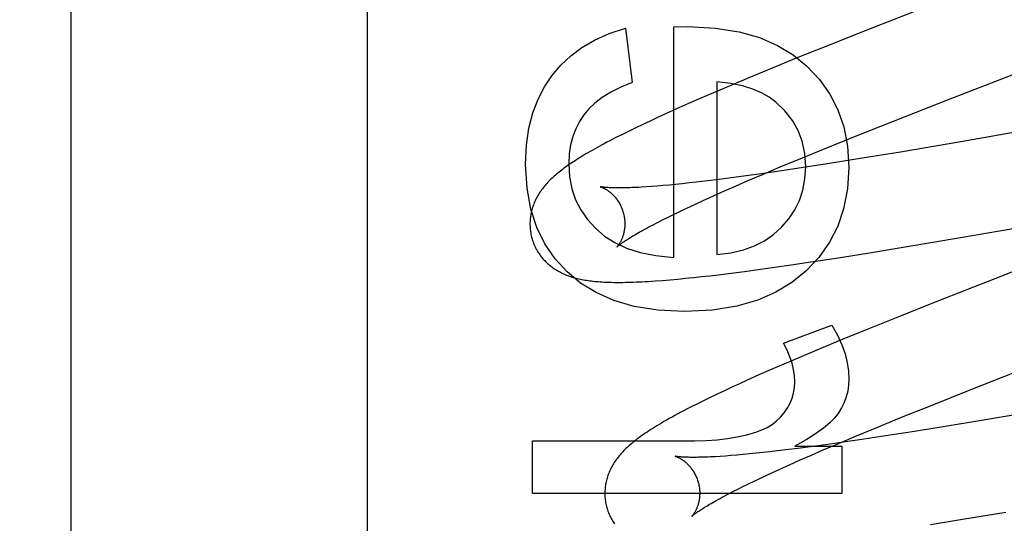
# Model space of a CAD drawing. Header units: inches. Extents: x 0 to 268, y 0 to 174.
# Tile 29 of 92: x 90.966 to 91.174, y 87.879 to 87.985. Entities that reach past the tile are written whole.
import ezdxf

# ---------------------------------------------------------------- set-up
doc = ezdxf.new("R2010")
doc.units = ezdxf.units.IN
doc.header["$LTSCALE"] = 14.749625
doc.header["$MEASUREMENT"] = 0
doc.linetypes.add('HIDDEN', pattern=[0.2, 0.1, -0.1])
doc.layers.add('DEFAULT_2', color=8, linetype='HIDDEN')

msp = doc.modelspace()

# ---------------------------------------------------------------- linework, layer by layer
at = {"layer": 'DEFAULT_2', "color": 8, "linetype": 'HIDDEN'}
for p, q in [((91.03969, 84.80595), (91.03969, 90.30645)), ((90.97719, 87.4578), (90.97719, 88.20085)), ((91.1582, 87.98792), (91.14491, 87.98271)), ((91.09405, 87.98311), (91.09547, 87.97169)), ((91.10425, 87.98342), (91.10719, 87.98348)), ((91.10425, 87.9348), (91.10425, 87.98342)), ((91.14491, 87.98271), (91.13631, 87.97929)), ((91.13631, 87.97929), (91.13004, 87.97677)), ((91.13004, 87.97677), (91.12498, 87.9747)), ((91.12498, 87.9747), (91.12007, 87.97267)), ((91.16251, 87.96824), (91.18257, 87.97602)), ((91.12007, 87.97267), (91.11627, 87.97107)), ((91.11627, 87.97107), (91.11259, 87.96951)), ((91.11333, 87.97182), (91.11333, 87.93541)), ((91.10991, 87.96835), (91.10731, 87.96722)), ((91.11259, 87.96951), (91.10991, 87.96835)), ((91.15057, 87.96355), (91.16251, 87.96824)), ((91.21707, 87.96827), (91.16472, 87.95917)), ((91.10479, 87.96609), (91.10235, 87.96499)), ((91.10731, 87.96722), (91.10479, 87.96609)), ((91.10077, 87.96427), (91.09922, 87.96355)), ((91.10235, 87.96499), (91.10077, 87.96427)), ((91.09625, 87.96213), (91.09481, 87.96144)), ((91.09771, 87.96284), (91.09625, 87.96213)), ((91.09922, 87.96355), (91.09771, 87.96284)), ((91.14221, 87.96021), (91.15057, 87.96355)), ((91.0934, 87.96074), (91.09203, 87.96004)), ((91.09481, 87.96144), (91.0934, 87.96074)), ((91.13617, 87.95777), (91.14221, 87.96021)), ((91.13133, 87.95579), (91.13617, 87.95777)), ((91.16472, 87.95917), (91.15201, 87.95701)), ((91.12669, 87.95386), (91.13133, 87.95579)), ((91.15201, 87.95701), (91.1431, 87.95555)), ((91.12313, 87.95236), (91.12669, 87.95386)), ((91.13148, 87.95372), (91.1265, 87.95298)), ((91.13666, 87.95452), (91.13148, 87.95372)), ((91.1431, 87.95555), (91.13666, 87.95452)), ((91.11634, 87.95156), (91.11378, 87.95123)), ((91.11899, 87.95191), (91.11634, 87.95156)), ((91.12267, 87.95242), (91.11899, 87.95191)), ((91.11971, 87.95091), (91.12313, 87.95236)), ((91.1265, 87.95298), (91.12267, 87.95242)), ((91.09953, 87.94975), (91.0984, 87.94967)), ((91.10072, 87.94984), (91.09953, 87.94975)), ((91.10196, 87.94994), (91.10072, 87.94984)), ((91.10326, 87.95006), (91.10196, 87.94994)), ((91.10461, 87.95019), (91.10326, 87.95006)), ((91.10602, 87.95033), (91.10461, 87.95019)), ((91.10747, 87.95049), (91.10602, 87.95033)), ((91.10898, 87.95065), (91.10747, 87.95049)), ((91.11133, 87.95093), (91.10898, 87.95065)), ((91.11378, 87.95123), (91.11133, 87.95093)), ((91.11489, 87.9488), (91.11726, 87.94984)), ((91.11726, 87.94984), (91.11971, 87.95091)), ((91.11046, 87.94682), (91.11263, 87.94779)), ((91.11263, 87.94779), (91.11489, 87.9488)), ((91.16468, 87.93897), (91.21276, 87.94734)), ((91.10646, 87.94496), (91.10775, 87.94556)), ((91.10775, 87.94556), (91.10908, 87.94618)), ((91.10908, 87.94618), (91.11046, 87.94682)), ((91.10185, 87.9427), (91.10292, 87.94324)), ((91.10292, 87.94324), (91.10405, 87.94379)), ((91.10405, 87.94379), (91.10523, 87.94437)), ((91.10523, 87.94437), (91.10646, 87.94496)), ((91.09896, 87.94121), (91.09986, 87.94169)), ((91.09986, 87.94169), (91.10083, 87.94218)), ((91.10083, 87.94218), (91.10185, 87.9427)), ((91.14509, 87.93571), (91.15303, 87.93701)), ((91.15303, 87.93701), (91.16468, 87.93897)), ((91.13848, 87.93466), (91.14509, 87.93571)), ((91.18426, 87.93512), (91.17188, 87.9303)), ((91.12494, 87.93264), (91.12898, 87.93322)), ((91.12898, 87.93322), (91.13313, 87.93384)), ((91.13313, 87.93384), (91.13848, 87.93466)), ((91.10838, 87.93057), (91.11008, 87.93075)), ((91.11008, 87.93075), (91.11181, 87.93094)), ((91.11181, 87.93094), (91.11358, 87.93115)), ((91.11358, 87.93115), (91.1163, 87.93149)), ((91.1163, 87.93149), (91.11911, 87.93185)), ((91.11911, 87.93185), (91.12199, 87.93223)), ((91.12199, 87.93223), (91.12494, 87.93264)), ((91.10186, 87.92996), (91.10345, 87.93009)), ((91.10345, 87.93009), (91.10508, 87.93024)), ((91.10508, 87.93024), (91.10672, 87.9304)), ((91.10672, 87.9304), (91.10838, 87.93057)), ((91.17188, 87.9303), (91.15969, 87.92552)), ((91.15969, 87.92552), (91.15108, 87.92209)), ((91.12733, 87.91669), (91.13758, 87.92049)), ((91.15108, 87.92209), (91.14482, 87.91956)), ((91.14482, 87.91956), (91.13976, 87.9175)), ((91.13976, 87.9175), (91.13487, 87.91546)), ((91.13487, 87.91546), (91.13108, 87.91387)), ((91.12742, 87.91231), (91.12476, 87.91115)), ((91.13108, 87.91387), (91.12742, 87.91231)), ((91.12218, 87.91002), (91.11968, 87.9089)), ((91.12476, 87.91115), (91.12218, 87.91002)), ((91.16672, 87.9069), (91.17871, 87.9116)), ((91.11806, 87.90816), (91.11647, 87.90743)), ((91.11968, 87.9089), (91.11806, 87.90816)), ((91.11341, 87.906), (91.11193, 87.90529)), ((91.11492, 87.90671), (91.11341, 87.906)), ((91.11647, 87.90743), (91.11492, 87.90671)), ((91.15832, 87.90355), (91.16672, 87.9069)), ((91.10909, 87.9039), (91.10773, 87.90321)), ((91.1105, 87.90459), (91.10909, 87.9039)), ((91.11193, 87.90529), (91.1105, 87.90459)), ((91.15226, 87.9011), (91.15832, 87.90355)), ((91.18223, 87.90267), (91.16952, 87.90051)), ((91.1474, 87.89912), (91.15226, 87.9011)), ((91.16952, 87.90051), (91.16057, 87.89903)), ((91.14273, 87.89718), (91.1474, 87.89912)), ((91.15409, 87.89799), (91.14887, 87.89717)), ((91.16057, 87.89903), (91.15409, 87.89799)), ((91.07447, 87.88507), (91.07447, 87.89612)), ((91.07447, 87.89612), (91.1086, 87.89612)), ((91.13572, 87.89421), (91.13915, 87.89567)), ((91.13997, 87.89585), (91.13625, 87.89532)), ((91.13915, 87.89567), (91.14273, 87.89718)), ((91.14384, 87.89641), (91.13997, 87.89585)), ((91.14887, 87.89717), (91.14384, 87.89641)), ((91.12018, 87.89338), (91.11884, 87.89325)), ((91.12157, 87.89352), (91.12018, 87.89338)), ((91.12301, 87.89367), (91.12157, 87.89352)), ((91.12451, 87.89383), (91.12301, 87.89367)), ((91.12605, 87.89401), (91.12451, 87.89383)), ((91.12845, 87.8943), (91.12605, 87.89401)), ((91.13095, 87.89461), (91.12845, 87.8943)), ((91.12978, 87.89502), (91.13967, 87.89502)), ((91.13355, 87.89496), (91.13095, 87.89461)), ((91.13325, 87.89314), (91.13572, 87.89421)), ((91.13625, 87.89532), (91.13355, 87.89496)), ((91.13967, 87.89502), (91.13967, 87.88507)), ((91.11515, 87.89294), (91.11404, 87.89287)), ((91.11632, 87.89303), (91.11515, 87.89294)), ((91.11755, 87.89313), (91.11632, 87.89303)), ((91.11884, 87.89325), (91.11755, 87.89313)), ((91.12859, 87.89108), (91.13087, 87.8921)), ((91.13087, 87.8921), (91.13325, 87.89314)), ((91.12368, 87.88884), (91.12502, 87.88946)), ((91.12502, 87.88946), (91.12642, 87.8901)), ((91.12642, 87.8901), (91.12859, 87.89108)), ((91.11996, 87.88706), (91.12115, 87.88764)), ((91.12115, 87.88764), (91.12239, 87.88823)), ((91.12239, 87.88823), (91.12368, 87.88884)), ((91.13967, 87.88507), (91.07447, 87.88507)), ((91.11574, 87.88494), (91.11671, 87.88544)), ((91.11671, 87.88544), (91.11774, 87.88596)), ((91.11774, 87.88596), (91.11882, 87.8865)), ((91.11882, 87.8865), (91.11996, 87.88706)), ((91.11483, 87.88446), (91.11574, 87.88494)), ((91.16507, 87.8796), (91.17425, 87.88112)), ((91.15837, 87.87852), (91.16507, 87.8796))]:
    msp.add_line(p, q, dxfattribs=at)
for points in [[(91.07854, 87.9731), (91.08039, 87.9753), (91.08251, 87.97728), (91.08487, 87.97905), (91.08754, 87.98061), (91.09062, 87.98197), (91.09405, 87.98311)], [(91.10719, 87.98348), (91.11293, 87.98315), (91.11798, 87.98238), (91.12232, 87.98114), (91.12608, 87.9795), (91.12939, 87.97752), (91.13223, 87.97518)], [(91.13223, 87.97518), (91.13492, 87.9723), (91.13713, 87.96919), (91.13884, 87.9659), (91.14007, 87.96229), (91.14084, 87.95826), (91.14114, 87.95383)], [(91.073, 87.95444), (91.0732, 87.95844), (91.07371, 87.96205), (91.07452, 87.96525), (91.07562, 87.96813), (91.07695, 87.97075), (91.07854, 87.9731)], [(91.09547, 87.97169), (91.09305, 87.97069), (91.09093, 87.96963), (91.08912, 87.96851), (91.08759, 87.96734), (91.0863, 87.96613), (91.08527, 87.96488)], [(91.12566, 87.96762), (91.12434, 87.96861), (91.12274, 87.96948), (91.12087, 87.97027), (91.1187, 87.97093), (91.11618, 87.97144), (91.11333, 87.97182)], [(91.13206, 87.95395), (91.13185, 87.95672), (91.13132, 87.95927), (91.13047, 87.96155), (91.12925, 87.96367), (91.12765, 87.96571), (91.12566, 87.96762)], [(91.08527, 87.96488), (91.08433, 87.96346), (91.08355, 87.96193), (91.08292, 87.96031), (91.08247, 87.95855), (91.08219, 87.95661), (91.08208, 87.9545)], [(91.09203, 87.96004), (91.09137, 87.9597), (91.09074, 87.95938), (91.09014, 87.95906), (91.08957, 87.95876), (91.08902, 87.95847), (91.0885, 87.95818), (91.08799, 87.9579), (91.0875, 87.95763), (91.08703, 87.95736), (91.08658, 87.9571), (91.08614, 87.95685), (91.08571, 87.9566), (91.0853, 87.95636), (91.0849, 87.95612), (91.08451, 87.95588), (91.08414, 87.95565), (91.08377, 87.95542), (91.08342, 87.95519), (91.08307, 87.95496), (91.08273, 87.95474), (91.08241, 87.95452), (91.08209, 87.9543), (91.08178, 87.95408), (91.08147, 87.95387), (91.08118, 87.95365), (91.08089, 87.95344), (91.08061, 87.95322), (91.08033, 87.95301), (91.08006, 87.9528), (91.0798, 87.95258), (91.07954, 87.95237), (91.07929, 87.95216)], [(91.08178, 87.93173), (91.07921, 87.93451), (91.07707, 87.93764), (91.07537, 87.94107), (91.07411, 87.94495), (91.07332, 87.94942), (91.073, 87.95444)], [(91.08208, 87.9545), (91.08227, 87.95176), (91.08275, 87.94922), (91.08352, 87.94694), (91.08461, 87.94481), (91.08603, 87.94278), (91.08778, 87.94086)], [(91.12694, 87.94114), (91.12849, 87.94292), (91.12976, 87.94482), (91.13074, 87.94682), (91.13145, 87.94898), (91.13189, 87.95137), (91.13206, 87.95395)], [(91.14114, 87.95383), (91.14083, 87.94924), (91.14004, 87.94507), (91.13878, 87.94136), (91.13704, 87.93798), (91.13479, 87.9348), (91.13204, 87.93187)], [(91.07929, 87.95216), (91.07905, 87.95194), (91.07881, 87.95173), (91.07857, 87.95151), (91.07834, 87.95129), (91.07812, 87.95107), (91.0779, 87.95085), (91.07769, 87.95063), (91.07748, 87.95041), (91.07728, 87.95018), (91.07709, 87.94995), (91.0769, 87.94973), (91.07671, 87.9495), (91.07653, 87.94926), (91.07636, 87.94903), (91.07619, 87.94879), (91.07603, 87.94856), (91.07587, 87.94832), (91.07572, 87.94807), (91.07558, 87.94783), (91.07544, 87.94758), (91.0753, 87.94733), (91.07517, 87.94709), (91.07505, 87.94684), (91.07494, 87.94659), (91.07483, 87.94634), (91.07473, 87.94609), (91.07463, 87.94584), (91.07454, 87.94558), (91.07446, 87.94533), (91.07438, 87.94507), (91.07431, 87.94481), (91.07424, 87.94455), (91.07418, 87.94429), (91.07413, 87.94402), (91.07408, 87.94375), (91.07403, 87.94349), (91.074, 87.94322), (91.07397, 87.94294), (91.07394, 87.94267), (91.07393, 87.9424), (91.07392, 87.94212), (91.07391, 87.94184), (91.07392, 87.94157), (91.07393, 87.94129), (91.07394, 87.94101), (91.07397, 87.94074), (91.074, 87.94046), (91.07404, 87.94018), (91.07408, 87.93991), (91.07413, 87.93963), (91.07419, 87.93936), (91.07426, 87.93909), (91.07432, 87.93886)], [(91.08875, 87.94968), (91.08874, 87.94968), (91.08873, 87.94969), (91.08872, 87.94969), (91.08873, 87.94969), (91.08874, 87.94968), (91.08876, 87.94968), (91.08879, 87.94967), (91.08883, 87.94966), (91.08887, 87.94964), (91.08892, 87.94962), (91.08897, 87.9496), (91.08904, 87.94958), (91.0891, 87.94956), (91.08917, 87.94953), (91.08925, 87.94949), (91.08933, 87.94946), (91.08942, 87.94942), (91.08951, 87.94937), (91.0896, 87.94932), (91.0897, 87.94927), (91.0898, 87.94921), (91.0899, 87.94915), (91.09001, 87.94909), (91.09012, 87.94902), (91.09023, 87.94895), (91.09035, 87.94887), (91.09047, 87.94878), (91.09059, 87.94869), (91.09071, 87.9486), (91.09083, 87.9485), (91.09096, 87.94839), (91.09109, 87.94828), (91.09122, 87.94816), (91.09135, 87.94803), (91.09148, 87.9479), (91.09161, 87.94776), (91.09174, 87.94762), (91.09188, 87.94747), (91.09201, 87.94731), (91.09214, 87.94714), (91.09227, 87.94697), (91.09239, 87.94679), (91.09252, 87.9466), (91.09264, 87.94641), (91.09276, 87.94621), (91.09287, 87.946), (91.09298, 87.94579), (91.09309, 87.94557), (91.09319, 87.94535), (91.09328, 87.94512), (91.09337, 87.94489), (91.09345, 87.94466), (91.09353, 87.94442), (91.09359, 87.94422)], [(91.0984, 87.94967), (91.09734, 87.9496), (91.09683, 87.94957), (91.09633, 87.94955), (91.09585, 87.94953), (91.09539, 87.94951), (91.09494, 87.94949), (91.0945, 87.94948), (91.09409, 87.94947), (91.09369, 87.94946), (91.0933, 87.94945), (91.09293, 87.94945), (91.09258, 87.94945), (91.09225, 87.94945), (91.09193, 87.94945), (91.09162, 87.94946), (91.09134, 87.94946), (91.09107, 87.94947), (91.09081, 87.94948), (91.09058, 87.94949), (91.09035, 87.94951), (91.09015, 87.94952), (91.08996, 87.94953), (91.08978, 87.94955), (91.08962, 87.94956), (91.08948, 87.94958), (91.08934, 87.94959), (91.08923, 87.9496), (91.08912, 87.94962), (91.08903, 87.94963), (91.08895, 87.94964), (91.08889, 87.94965), (91.08883, 87.94966), (91.08879, 87.94967), (91.08876, 87.94968), (91.08875, 87.94968)], [(91.09359, 87.94422), (91.09364, 87.94401), (91.0937, 87.94376), (91.09375, 87.94352), (91.09379, 87.94328), (91.09383, 87.94304), (91.09386, 87.9428), (91.09388, 87.94256), (91.0939, 87.94232), (91.0939, 87.94209), (91.09391, 87.94186), (91.0939, 87.94163), (91.09389, 87.94141), (91.09388, 87.94119), (91.09386, 87.94097), (91.09383, 87.94076), (91.0938, 87.94056), (91.09377, 87.94036), (91.09373, 87.94017), (91.09369, 87.93998), (91.09365, 87.9398), (91.0936, 87.93963), (91.09355, 87.93946), (91.0935, 87.9393), (91.09345, 87.93914), (91.09339, 87.93899), (91.09334, 87.93885), (91.09328, 87.93871), (91.09322, 87.93858), (91.09316, 87.93845), (91.09311, 87.93833), (91.09305, 87.93821), (91.09299, 87.9381), (91.09293, 87.93799), (91.09287, 87.93789), (91.09282, 87.9378), (91.09276, 87.93771), (91.09271, 87.93762), (91.09266, 87.93754), (91.09261, 87.93747), (91.09256, 87.9374), (91.09251, 87.93734), (91.09247, 87.93728), (91.09243, 87.93723), (91.09239, 87.93718), (91.09235, 87.93714), (91.09232, 87.93711), (91.0923, 87.93708), (91.09228, 87.93705), (91.09226, 87.93704), (91.09225, 87.93702), (91.09225, 87.93702)], [(91.09225, 87.93702), (91.09225, 87.93703), (91.09227, 87.93704), (91.09229, 87.93706), (91.09232, 87.93709), (91.09236, 87.93712), (91.09241, 87.93716), (91.09247, 87.93721), (91.09253, 87.93727), (91.09261, 87.93733), (91.0927, 87.9374), (91.0928, 87.93748), (91.09292, 87.93757), (91.09304, 87.93766), (91.09318, 87.93776), (91.09333, 87.93787), (91.0935, 87.93798), (91.09368, 87.9381), (91.09387, 87.93823), (91.09408, 87.93837), (91.0943, 87.93851), (91.09453, 87.93866), (91.09479, 87.93882), (91.09505, 87.93899), (91.09533, 87.93916), (91.09563, 87.93934), (91.09594, 87.93952), (91.09626, 87.93971), (91.09661, 87.93991), (91.09696, 87.94011), (91.09733, 87.94032), (91.09772, 87.94053), (91.09812, 87.94075), (91.09853, 87.94098), (91.09896, 87.94121)], [(91.11333, 87.93541), (91.11627, 87.93578), (91.11892, 87.93638), (91.12125, 87.93723), (91.12334, 87.93831), (91.12524, 87.93961), (91.12694, 87.94114)], [(91.08778, 87.94086), (91.08961, 87.93929), (91.09178, 87.93794), (91.09426, 87.93677), (91.09713, 87.93585), (91.10046, 87.93519), (91.10425, 87.9348)], [(91.07432, 87.93886), (91.07439, 87.93863), (91.07447, 87.93836), (91.07456, 87.9381), (91.07466, 87.93783), (91.07476, 87.93757), (91.07487, 87.93732), (91.07499, 87.93706), (91.07511, 87.93681), (91.07524, 87.93656), (91.07538, 87.93632), (91.07552, 87.93608), (91.07567, 87.93585), (91.07582, 87.93561), (91.07597, 87.93539), (91.07614, 87.93516), (91.0763, 87.93495), (91.07648, 87.93473), (91.07665, 87.93452), (91.07683, 87.93432), (91.07702, 87.93412), (91.07721, 87.93393), (91.0774, 87.93374), (91.0776, 87.93355), (91.0778, 87.93337), (91.07801, 87.9332), (91.07822, 87.93303), (91.07843, 87.93286), (91.07865, 87.9327), (91.07887, 87.93254), (91.0791, 87.93238), (91.07933, 87.93223), (91.07957, 87.93208), (91.07982, 87.93194), (91.08006, 87.9318), (91.08032, 87.93167), (91.08057, 87.93154), (91.08083, 87.93141), (91.0811, 87.93129), (91.08136, 87.93118), (91.08163, 87.93107), (91.08191, 87.93096), (91.08219, 87.93086), (91.08247, 87.93076), (91.08276, 87.93067), (91.08305, 87.93058), (91.08335, 87.9305), (91.08364, 87.93042), (91.08395, 87.93034), (91.08425, 87.93027), (91.08456, 87.9302), (91.08488, 87.93014), (91.0852, 87.93008), (91.08552, 87.93002), (91.08585, 87.92997), (91.08618, 87.92992), (91.08652, 87.92987), (91.08686, 87.92983), (91.08721, 87.92979), (91.08757, 87.92975), (91.08793, 87.92972), (91.0883, 87.92969), (91.08868, 87.92966), (91.08906, 87.92963), (91.08946, 87.92961), (91.08986, 87.92959), (91.09028, 87.92958), (91.0907, 87.92956), (91.09113, 87.92955), (91.09158, 87.92954), (91.09204, 87.92954), (91.09251, 87.92954), (91.093, 87.92954), (91.0935, 87.92954), (91.09402, 87.92955), (91.09455, 87.92956), (91.09511, 87.92958), (91.09568, 87.9296), (91.09628, 87.92962), (91.09689, 87.92965), (91.09753, 87.92968), (91.09819, 87.92971), (91.09888, 87.92975), (91.09959, 87.9298), (91.10033, 87.92985), (91.10186, 87.92996)], [(91.10652, 87.92338), (91.10086, 87.92371), (91.09587, 87.92448), (91.09159, 87.92572), (91.08789, 87.92737), (91.0846, 87.92936), (91.08178, 87.93173)], [(91.13204, 87.93187), (91.12915, 87.92948), (91.12577, 87.92746), (91.12194, 87.92578), (91.11751, 87.92451), (91.11236, 87.92371), (91.10652, 87.92338)], [(91.13758, 87.92049), (91.13873, 87.9184), (91.13965, 87.91638), (91.14033, 87.91445), (91.14079, 87.9126), (91.14106, 87.91083), (91.14114, 87.90914)], [(91.12972, 87.90858), (91.12967, 87.90986), (91.12948, 87.91116), (91.12917, 87.91248), (91.12872, 87.91384), (91.1281, 87.91524), (91.12733, 87.91669)], [(91.12753, 87.90206), (91.12821, 87.90306), (91.12876, 87.90409), (91.12918, 87.90512), (91.12947, 87.90621), (91.12966, 87.90736), (91.12972, 87.90858)], [(91.14114, 87.90914), (91.14108, 87.90785), (91.14089, 87.9066), (91.14059, 87.90541), (91.14016, 87.90425), (91.13961, 87.90312), (91.13893, 87.90201)], [(91.10773, 87.90321), (91.10706, 87.90286), (91.1064, 87.90252), (91.10574, 87.90217), (91.1051, 87.90183), (91.10447, 87.90149), (91.10386, 87.90115), (91.10327, 87.90083), (91.1027, 87.9005), (91.10216, 87.90019), (91.10164, 87.89989), (91.10115, 87.8996), (91.10068, 87.89932), (91.10023, 87.89904), (91.0998, 87.89877), (91.09939, 87.89851), (91.09898, 87.89825), (91.0986, 87.898), (91.09822, 87.89775), (91.09786, 87.8975), (91.09751, 87.89725), (91.09717, 87.89701), (91.09684, 87.89677), (91.09653, 87.89653), (91.09622, 87.8963), (91.09593, 87.89607), (91.09564, 87.89584), (91.09537, 87.89561), (91.09511, 87.89539)], [(91.1215, 87.89796), (91.12278, 87.89843), (91.12394, 87.89898), (91.12497, 87.89961), (91.12589, 87.90033), (91.12675, 87.90115), (91.12753, 87.90206)], [(91.13893, 87.90201), (91.13816, 87.90102), (91.1371, 87.89996), (91.13577, 87.89883), (91.13412, 87.89764), (91.13212, 87.89636), (91.12978, 87.89502)], [(91.1086, 87.89612), (91.11103, 87.89618), (91.11335, 87.89634), (91.11554, 87.89661), (91.11762, 87.89697), (91.11961, 87.89742), (91.1215, 87.89796)], [(91.09511, 87.89539), (91.09485, 87.89516), (91.09461, 87.89494), (91.09437, 87.89472), (91.09414, 87.8945), (91.09392, 87.89429), (91.0937, 87.89407), (91.09349, 87.89385), (91.09329, 87.89363), (91.09309, 87.89341), (91.0929, 87.89319), (91.09271, 87.89296), (91.09252, 87.89273), (91.09235, 87.8925), (91.09217, 87.89227), (91.092, 87.89204), (91.09184, 87.8918), (91.09168, 87.89156), (91.09153, 87.89131), (91.09138, 87.89107), (91.09124, 87.89082), (91.09111, 87.89058), (91.09098, 87.89033), (91.09086, 87.89008), (91.09074, 87.88983), (91.09063, 87.88958), (91.09053, 87.88932), (91.09043, 87.88907), (91.09034, 87.88882), (91.09026, 87.88856), (91.09018, 87.8883), (91.09011, 87.88804), (91.09004, 87.88778), (91.08998, 87.88752), (91.08992, 87.88725), (91.08987, 87.88699), (91.08983, 87.88672), (91.08979, 87.88645), (91.08976, 87.88617), (91.08974, 87.8859), (91.08972, 87.88562), (91.08971, 87.88535), (91.0897, 87.88507), (91.08971, 87.88479), (91.08972, 87.88451), (91.08973, 87.88423), (91.08976, 87.88395), (91.08979, 87.88368), (91.08983, 87.8834), (91.08987, 87.88312), (91.08992, 87.88285), (91.08998, 87.88257), (91.09005, 87.8823), (91.09011, 87.88207)], [(91.10454, 87.89289), (91.10453, 87.89289), (91.10452, 87.89289), (91.10452, 87.89289), (91.10454, 87.89289), (91.10456, 87.89288), (91.10459, 87.89287), (91.10462, 87.89286), (91.10467, 87.89285), (91.10472, 87.89283), (91.10477, 87.89281), (91.10484, 87.89279), (91.1049, 87.89276), (91.10497, 87.89273), (91.10505, 87.8927), (91.10513, 87.89266), (91.10522, 87.89262), (91.10531, 87.89257), (91.1054, 87.89253), (91.1055, 87.89247), (91.1056, 87.89242), (91.1057, 87.89236), (91.10581, 87.89229), (91.10592, 87.89222), (91.10603, 87.89215), (91.10615, 87.89207), (91.10627, 87.89198), (91.10639, 87.89189), (91.10651, 87.8918), (91.10664, 87.8917), (91.10676, 87.89159), (91.10689, 87.89148), (91.10702, 87.89136), (91.10715, 87.89124), (91.10728, 87.8911), (91.10741, 87.89097), (91.10754, 87.89082), (91.10767, 87.89067), (91.1078, 87.89051), (91.10793, 87.89034), (91.10806, 87.89017), (91.10819, 87.88999), (91.10831, 87.8898), (91.10843, 87.88961), (91.10855, 87.88941), (91.10867, 87.8892), (91.10877, 87.88899), (91.10888, 87.88878), (91.10898, 87.88856), (91.10907, 87.88833), (91.10916, 87.8881), (91.10924, 87.88787), (91.10932, 87.88763), (91.10938, 87.88742)], [(91.11404, 87.89287), (91.11298, 87.8928), (91.11248, 87.89278), (91.11199, 87.89275), (91.11151, 87.89273), (91.11105, 87.89271), (91.11061, 87.8927), (91.11018, 87.89268), (91.10977, 87.89267), (91.10938, 87.89267), (91.109, 87.89266), (91.10864, 87.89266), (91.10829, 87.89266), (91.10796, 87.89266), (91.10764, 87.89266), (91.10735, 87.89267), (91.10706, 87.89267), (91.1068, 87.89268), (91.10655, 87.89269), (91.10631, 87.8927), (91.1061, 87.89272), (91.1059, 87.89273), (91.10571, 87.89274), (91.10554, 87.89276), (91.10538, 87.89277), (91.10524, 87.89279), (91.10511, 87.8928), (91.105, 87.89282), (91.1049, 87.89283), (91.10481, 87.89284), (91.10473, 87.89285), (91.10467, 87.89286), (91.10462, 87.89287), (91.10458, 87.89288), (91.10455, 87.89289), (91.10454, 87.89289)], [(91.10938, 87.88742), (91.10944, 87.88721), (91.10949, 87.88697), (91.10954, 87.88673), (91.10959, 87.88649), (91.10962, 87.88624), (91.10965, 87.886), (91.10967, 87.88576), (91.10969, 87.88553), (91.1097, 87.88529), (91.1097, 87.88506), (91.10969, 87.88483), (91.10968, 87.88461), (91.10967, 87.88439), (91.10965, 87.88418), (91.10962, 87.88397), (91.10959, 87.88376), (91.10956, 87.88356), (91.10952, 87.88337), (91.10948, 87.88318), (91.10943, 87.883), (91.10939, 87.88283), (91.10934, 87.88266), (91.10929, 87.8825), (91.10923, 87.88234), (91.10918, 87.88219), (91.10912, 87.88205), (91.10907, 87.88191), (91.10901, 87.88178), (91.10895, 87.88165), (91.10889, 87.88153), (91.10883, 87.88141), (91.10878, 87.8813), (91.10872, 87.88119), (91.10866, 87.88109), (91.1086, 87.881), (91.10855, 87.88091), (91.10849, 87.88082), (91.10844, 87.88075), (91.10839, 87.88067), (91.10834, 87.8806), (91.1083, 87.88054), (91.10825, 87.88048), (91.10821, 87.88043), (91.10818, 87.88039), (91.10814, 87.88035), (91.10811, 87.88031), (91.10809, 87.88028), (91.10807, 87.88026), (91.10805, 87.88024), (91.10804, 87.88023), (91.10804, 87.88023)], [(91.10804, 87.88023), (91.10805, 87.88024), (91.10806, 87.88025), (91.10808, 87.88027), (91.10812, 87.8803), (91.10816, 87.88034), (91.10821, 87.88038), (91.10826, 87.88043), (91.10833, 87.88048), (91.10841, 87.88055), (91.10851, 87.88062), (91.10861, 87.8807), (91.10872, 87.88079), (91.10885, 87.88088), (91.10899, 87.88098), (91.10915, 87.88109), (91.10931, 87.88121), (91.10949, 87.88133), (91.10969, 87.88146), (91.1099, 87.8816), (91.11012, 87.88174), (91.11036, 87.8819), (91.11062, 87.88206), (91.11088, 87.88222), (91.11117, 87.88239), (91.11147, 87.88257), (91.11178, 87.88276), (91.11211, 87.88295), (91.11245, 87.88315), (91.11281, 87.88335), (91.11319, 87.88356), (91.11358, 87.88378), (91.11398, 87.884), (91.1144, 87.88423), (91.11483, 87.88446)], [(91.09011, 87.88207), (91.09018, 87.88184), (91.09026, 87.88157), (91.09035, 87.88131), (91.09045, 87.88105), (91.09055, 87.88079), (91.09066, 87.88053), (91.09078, 87.88028), (91.0909, 87.88003), (91.09103, 87.87978), (91.09116, 87.87954), (91.0913, 87.8793), (91.09145, 87.87906), (91.0916, 87.87883), (91.09176, 87.87861)]]:
    msp.add_lwpolyline(points, dxfattribs=at)
for radius in [0.25, 0.14]:
    msp.add_arc((91.03969, 87.91512), radius, 90, 270, dxfattribs=at)

doc.saveas('drawing.dxf')
